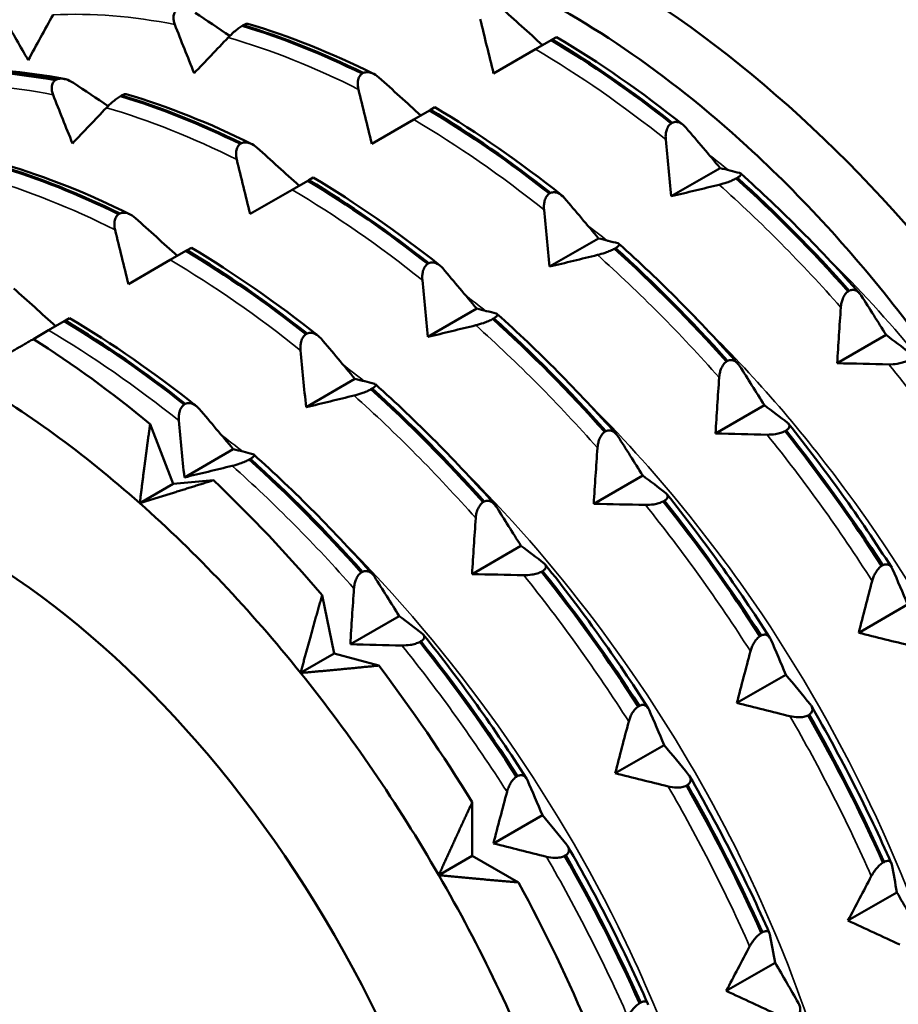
# Model space of a CAD drawing. Header units: millimetres. Extents: x 37 to 190, y 77 to 240.
# Tile 16 of 42: x 140 to 149, y 88 to 98. Entities that reach past the tile are written whole.
import ezdxf

# ---------------------------------------------------------------- set-up
doc = ezdxf.new("R2010")
doc.units = ezdxf.units.MM
doc.layers.add('Видимые тонкие (ГОСТ)', color=7, linetype='Continuous', lineweight=35)
doc.layers.add('Видимый контур (ГОСТ)', color=7, linetype='Continuous', lineweight=50)

msp = doc.modelspace()

# ---------------------------------------------------------------- linework, layer by layer
at = {"layer": 'Видимые тонкие (ГОСТ)'}
for points in [[(140.446, 98.418), (140.857, 98.437), (141.288, 98.403), (141.73, 98.316)], [(142.293, 98.178), (142.745, 98.047), (143.206, 97.864), (143.668, 97.631)], [(145.535, 98.055), (145.998, 97.782), (146.458, 97.462), (146.91, 97.101)], [(139.162, 97.676), (139.573, 97.696), (140.003, 97.662), (140.446, 97.575)], [(141.009, 97.437), (141.461, 97.306), (141.922, 97.122), (142.384, 96.89)], [(144.251, 97.313), (144.713, 97.041), (145.174, 96.721), (145.626, 96.36)], [(147.355, 96.947), (147.432, 96.89), (147.508, 96.831), (147.584, 96.77)], [(139.725, 96.696), (140.177, 96.564), (140.638, 96.381), (141.1, 96.149)], [(147.473, 96.625), (147.916, 96.23), (148.346, 95.796), (148.757, 95.331)], [(142.967, 96.572), (143.429, 96.299), (143.89, 95.98), (144.342, 95.618)], [(146.07, 96.206), (146.147, 96.148), (146.223, 96.089), (146.299, 96.029)], [(146.189, 95.884), (146.632, 95.489), (147.062, 95.055), (147.473, 94.59)], [(141.683, 95.831), (142.145, 95.558), (142.606, 95.238), (143.058, 94.877)], [(144.786, 95.466), (144.863, 95.408), (144.939, 95.349), (145.015, 95.288)], [(140.398, 95.089), (140.861, 94.817), (141.322, 94.497), (141.773, 94.136)], [(144.905, 95.142), (145.348, 94.747), (145.778, 94.313), (146.189, 93.848)], [(143.503, 94.728), (143.579, 94.67), (143.655, 94.61), (143.731, 94.55)], [(149.264, 94.73), (149.657, 94.24), (150.028, 93.722), (150.371, 93.186)], [(143.621, 94.401), (144.063, 94.006), (144.494, 93.572), (144.905, 93.107)], [(142.219, 93.987), (142.295, 93.929), (142.372, 93.87), (142.448, 93.809)], [(147.979, 93.988), (148.373, 93.499), (148.744, 92.981), (149.087, 92.444)], [(142.337, 93.659), (142.779, 93.264), (143.21, 92.831), (143.62, 92.366)], [(146.695, 93.247), (147.089, 92.757), (147.46, 92.239), (147.803, 91.703)], [(145.411, 92.506), (145.805, 92.016), (146.176, 91.498), (146.519, 90.961)], [(144.127, 91.764), (144.52, 91.274), (144.892, 90.757), (145.235, 90.22)], [(148.22, 91.018), (148.538, 90.467), (148.826, 89.901), (149.078, 89.33)], [(146.935, 90.277), (147.254, 89.726), (147.542, 89.16), (147.794, 88.589)], [(145.651, 89.535), (145.97, 88.984), (146.257, 88.418), (146.51, 87.847)]]:
    msp.add_open_spline(points, degree=3, dxfattribs=at)
for points, knots in [([(148.502, 95.966), (148.825, 95.655), (149.139, 95.321), (149.44, 94.968), (149.919, 94.404), (150.366, 93.793), (150.767, 93.153)], [33.3527603, 33.3527603, 33.3527603, 33.3527603, 33.5069905, 33.5069905, 33.5069905, 33.7531473, 33.7531473, 33.7531473, 33.7531473]), ([(147.218, 95.222), (147.731, 94.727), (148.222, 94.176), (148.674, 93.581), (149.918, 91.946), (150.858, 90.002), (151.319, 88.17)], [27.069575, 27.069575, 27.069575, 27.069575, 27.314947, 27.314947, 27.314947, 27.9900385, 27.9900385, 27.9900385, 27.9900385]), ([(145.933, 94.48), (146.655, 93.782), (147.331, 92.974), (147.922, 92.097), (148.906, 90.634), (149.64, 88.99), (150.033, 87.429)], [20.7863897, 20.7863897, 20.7863897, 20.7863897, 21.1314451, 21.1314451, 21.1314451, 21.7068532, 21.7068532, 21.7068532, 21.7068532]), ([(144.648, 93.74), (145.651, 92.767), (146.566, 91.58), (147.288, 90.303), (147.952, 89.128), (148.448, 87.884), (148.747, 86.688)], [14.5032044, 14.5032044, 14.5032044, 14.5032044, 14.9828865, 14.9828865, 14.9828865, 15.4236679, 15.4236679, 15.4236679, 15.4236679]), ([(143.364, 92.999), (144.562, 91.834), (145.634, 90.361), (146.407, 88.8), (146.874, 87.857), (147.229, 86.888), (147.463, 85.947)], [8.2200191, 8.2200191, 8.2200191, 8.2200191, 8.7938221, 8.7938221, 8.7938221, 9.1404826, 9.1404826, 9.1404826, 9.1404826])]:
    msp.add_open_spline(points, degree=3, knots=knots, dxfattribs=at)
at = {"layer": 'Видимый контур (ГОСТ)'}
for p, q in [((142.453, 98.308), (142.441, 98.301)), ((145.758, 98.183), (145.712, 98.157)), ((145.7, 98.15), (145.535, 98.055)), ((145.712, 98.157), (145.7, 98.15)), ((145.535, 98.055), (145.094, 97.8)), ((143.706, 97.797), (143.718, 97.804)), ((140.47, 97.727), (140.482, 97.734)), ((141.168, 97.566), (141.156, 97.559)), ((144.474, 97.442), (144.428, 97.416)), ((144.416, 97.409), (144.251, 97.313)), ((144.428, 97.416), (144.416, 97.409)), ((144.251, 97.313), (143.809, 97.058)), ((146.966, 97.272), (146.978, 97.279)), ((142.422, 97.055), (142.434, 97.062)), ((146.968, 96.503), (147.484, 96.8)), ((143.132, 96.667), (142.967, 96.572)), ((143.144, 96.674), (143.132, 96.667)), ((143.189, 96.701), (143.144, 96.674)), ((147.665, 96.698), (147.653, 96.691)), ((142.967, 96.572), (142.525, 96.317)), ((145.682, 96.531), (145.694, 96.538)), ((141.138, 96.314), (141.15, 96.321)), ((145.684, 95.761), (146.2, 96.059)), ((141.848, 95.926), (141.683, 95.831)), ((141.86, 95.933), (141.848, 95.926)), ((141.905, 95.959), (141.86, 95.933)), ((146.38, 95.957), (146.368, 95.95)), ((141.683, 95.831), (141.241, 95.576)), ((144.398, 95.789), (144.41, 95.796)), ((148.834, 95.5), (148.846, 95.507)), ((144.4, 95.02), (144.915, 95.318)), ((140.564, 95.185), (140.398, 95.089)), ((140.576, 95.192), (140.564, 95.185)), ((140.621, 95.218), (140.576, 95.192)), ((145.096, 95.215), (145.084, 95.209)), ((140.398, 95.089), (140.239, 94.997)), ((143.114, 95.048), (143.126, 95.055)), ((148.718, 94.742), (149.234, 95.04)), ((147.55, 94.759), (147.562, 94.766)), ((143.115, 94.278), (143.631, 94.576)), ((143.812, 94.474), (143.8, 94.467)), ((141.829, 94.306), (141.841, 94.313)), ((147.434, 94.001), (147.95, 94.299)), ((141.47, 94.099), (141.714, 93.469)), ((146.266, 94.017), (146.278, 94.024)), ((148.18, 94.032), (148.168, 94.025)), ((141.831, 93.537), (142.347, 93.835)), ((142.528, 93.733), (142.516, 93.726)), ((141.714, 93.469), (142.137, 93.507)), ((146.15, 93.259), (146.666, 93.557)), ((141.361, 93.265), (141.714, 93.469)), ((146.895, 93.291), (146.883, 93.284)), ((144.982, 93.276), (144.994, 93.283)), ((144.866, 92.518), (145.382, 92.816)), ((149.187, 92.603), (149.199, 92.61)), ((143.698, 92.534), (143.71, 92.541)), ((145.611, 92.549), (145.599, 92.542)), ((143.285, 92.296), (143.411, 91.678)), ((148.945, 91.899), (149.461, 92.197)), ((143.582, 91.777), (144.097, 92.074)), ((147.903, 91.862), (147.915, 91.869)), ((144.327, 91.808), (144.315, 91.801)), ((143.057, 91.474), (143.411, 91.678)), ((143.411, 91.678), (143.883, 91.552)), ((147.661, 91.158), (148.176, 91.456)), ((146.619, 91.121), (146.631, 91.127)), ((148.423, 91.034), (148.411, 91.027)), ((146.377, 90.416), (146.892, 90.714)), ((145.335, 90.379), (145.347, 90.386)), ((147.139, 90.292), (147.127, 90.285)), ((144.868, 90.11), (144.868, 89.546)), ((145.092, 89.675), (145.608, 89.973)), ((144.515, 89.341), (144.868, 89.546)), ((144.868, 89.546), (145.357, 89.264)), ((145.854, 89.551), (145.842, 89.544)), ((149.201, 89.473), (149.213, 89.479)), ((148.832, 88.861), (149.348, 89.158)), ((147.917, 88.731), (147.929, 88.738)), ((147.548, 88.119), (148.064, 88.417)), ((146.633, 87.99), (146.645, 87.997))]:
    msp.add_line(p, q, dxfattribs=at)
for centre, major_axis, start_param, end_param in [((152.621, 94.022), (7.5, -12.99), 0, 2.737081), ((151.419, 93.328), (7.5, -12.99), 5.482243, 9.020267), ((148.378, 91.572), (-5.225, 9.05), 3.141593, 6.283185), ((148.378, 91.572), (5.315, -9.206), 6.098702, 9.609261), ((146.257, 90.348), (-5.225, 9.05), 3.03594, 6.382543), ((139.893, 86.673), (5.225, -9.05), 2.141166, 2.309424), ((139.54, 86.469), (4.975, -8.617), 2.094395, 2.356194), ((139.893, 86.673), (5.225, -9.05), 1.879366, 2.047625), ((139.54, 86.469), (4.975, -8.617), 1.832596, 2.094395), ((139.893, 86.673), (5.225, -9.05), 1.617567, 1.785825), ((139.54, 86.469), (4.975, -8.617), 1.570796, 1.832596), ((139.54, 86.469), (4.975, -8.617), 1.308997, 1.570796), ((139.893, 86.673), (5.225, -9.05), 1.355767, 1.524026)]:
    msp.add_ellipse(centre, major_axis=major_axis, ratio=0.57735, start_param=start_param, end_param=end_param, dxfattribs=at)
msp.add_ellipse((139.54, 86.469), major_axis=(-3.875, 6.712), ratio=0.57735, dxfattribs=at)
for points, weights in [([(148.869, 101.123), (151.292, 98.115), (154.266, 95.425)], [1, 1.06818181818, 1]), ([(140.239, 94.997), (139.877, 94.788), (139.54, 94.593)], [1, 1.00057407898, 1]), ([(141.361, 93.265), (141.41, 93.67), (141.47, 94.099)], [1, 1.00057407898, 1]), ([(142.137, 93.507), (141.735, 93.381), (141.361, 93.265)], [1, 1.00057407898, 1]), ([(143.057, 91.474), (143.164, 91.873), (143.285, 92.296)], [1, 1.00057407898, 1]), ([(143.883, 91.552), (143.456, 91.509), (143.057, 91.474)], [1, 1.00057407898, 1]), ([(144.515, 89.341), (144.683, 89.714), (144.868, 90.11)], [1, 1.00057407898, 1]), ([(145.357, 89.264), (144.921, 89.301), (144.515, 89.341)], [1, 1.00057407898, 1])]:
    msp.add_rational_spline(points, weights, degree=2, dxfattribs=at)
for points, knots in [([(142.106, 99.326), (142.264, 99.352), (142.426, 99.369), (143.387, 99.411), (144.258, 99.22), (146.034, 98.409), (146.922, 97.805), (148.345, 96.501), (148.896, 95.899), (149.909, 94.588), (150.367, 93.887), (150.767, 93.153)], [0.711549, 0.711549, 0.711549, 0.711549, 0.791713, 0.791713, 1.17518, 1.17518, 1.550384, 1.550384, 1.805789, 1.805789, 2.057191, 2.057191, 2.057191, 2.057191]), ([(141.73, 98.316), (141.725, 98.33), (141.721, 98.344), (141.716, 98.37), (141.715, 98.383), (141.717, 98.411), (141.721, 98.426), (141.734, 98.451), (141.743, 98.461), (141.754, 98.468)], [-0.01992, -0.01992, -0.01992, -0.01992, -0.0151496, -0.0151496, -0.01067581, -0.01067581, -0.00499702, -0.00499702, 0, 0, 0, 0]), ([(142.441, 98.301), (142.428, 98.293), (142.414, 98.283), (142.384, 98.261), (142.369, 98.249), (142.333, 98.218), (142.313, 98.198), (142.293, 98.178)], [-0.02228821, -0.02228821, -0.02228821, -0.02228821, -0.01619448, -0.01619448, -0.00966289, -0.00966289, 0, 0, 0, 0]), ([(142.502, 98.323), (142.498, 98.324), (142.491, 98.324), (142.474, 98.318), (142.464, 98.314), (142.453, 98.308)], [-0.01055695, -0.01055695, -0.01055695, -0.01055695, -0.00499702, -0.00499702, 0, 0, 0, 0]), ([(143.668, 97.631), (143.665, 97.647), (143.662, 97.662), (143.661, 97.692), (143.661, 97.706), (143.665, 97.736), (143.671, 97.753), (143.686, 97.779), (143.695, 97.789), (143.706, 97.797)], [-0.01992, -0.01992, -0.01992, -0.01992, -0.0151496, -0.0151496, -0.01067581, -0.01067581, -0.00499702, -0.00499702, 0, 0, 0, 0]), ([(143.718, 97.804), (143.731, 97.81), (143.746, 97.813), (143.778, 97.812), (143.795, 97.808), (143.836, 97.792), (143.86, 97.777), (143.884, 97.756)], [-0.02228821, -0.02228821, -0.02228821, -0.02228821, -0.01619448, -0.01619448, -0.00966289, -0.00966289, 0, 0, 0, 0]), ([(140.446, 97.575), (140.441, 97.588), (140.437, 97.602), (140.432, 97.629), (140.431, 97.642), (140.433, 97.67), (140.437, 97.685), (140.45, 97.71), (140.459, 97.719), (140.47, 97.727)], [-0.01992, -0.01992, -0.01992, -0.01992, -0.0151496, -0.0151496, -0.01067581, -0.01067581, -0.00499702, -0.00499702, 0, 0, 0, 0]), ([(140.482, 97.734), (140.495, 97.74), (140.51, 97.744), (140.544, 97.745), (140.562, 97.742), (140.607, 97.73), (140.634, 97.717), (140.661, 97.699)], [-0.02228821, -0.02228821, -0.02228821, -0.02228821, -0.01619448, -0.01619448, -0.00966289, -0.00966289, 0, 0, 0, 0]), ([(141.156, 97.559), (141.143, 97.551), (141.129, 97.542), (141.1, 97.52), (141.085, 97.508), (141.049, 97.477), (141.028, 97.457), (141.009, 97.437)], [-0.02228821, -0.02228821, -0.02228821, -0.02228821, -0.01619448, -0.01619448, -0.00966289, -0.00966289, 0, 0, 0, 0]), ([(141.218, 97.581), (141.214, 97.583), (141.207, 97.582), (141.19, 97.577), (141.18, 97.572), (141.168, 97.566)], [-0.01055695, -0.01055695, -0.01055695, -0.01055695, -0.00499702, -0.00499702, 0, 0, 0, 0]), ([(146.91, 97.101), (146.909, 97.117), (146.908, 97.133), (146.91, 97.164), (146.913, 97.178), (146.921, 97.21), (146.927, 97.227), (146.945, 97.254), (146.955, 97.264), (146.966, 97.272)], [-0.01992, -0.01992, -0.01992, -0.01992, -0.0151496, -0.0151496, -0.01067581, -0.01067581, -0.00499702, -0.00499702, 0, 0, 0, 0]), ([(146.978, 97.279), (146.991, 97.285), (147.005, 97.288), (147.034, 97.287), (147.05, 97.282), (147.085, 97.265), (147.106, 97.248), (147.125, 97.225)], [-0.02228821, -0.02228821, -0.02228821, -0.02228821, -0.01619448, -0.01619448, -0.00966289, -0.00966289, 0, 0, 0, 0]), ([(142.384, 96.89), (142.381, 96.905), (142.378, 96.921), (142.376, 96.95), (142.377, 96.964), (142.381, 96.995), (142.386, 97.011), (142.402, 97.037), (142.411, 97.048), (142.422, 97.055)], [-0.01992, -0.01992, -0.01992, -0.01992, -0.0151496, -0.0151496, -0.01067581, -0.01067581, -0.00499702, -0.00499702, 0, 0, 0, 0]), ([(142.434, 97.062), (142.447, 97.069), (142.462, 97.072), (142.494, 97.071), (142.511, 97.067), (142.551, 97.051), (142.576, 97.035), (142.599, 97.014)], [-0.02228821, -0.02228821, -0.02228821, -0.02228821, -0.01619448, -0.01619448, -0.00966289, -0.00966289, 0, 0, 0, 0]), ([(147.688, 96.749), (147.694, 96.748), (147.698, 96.746), (147.703, 96.741), (147.704, 96.738), (147.702, 96.729), (147.698, 96.724), (147.684, 96.711), (147.676, 96.705), (147.665, 96.698)], [-0.01992, -0.01992, -0.01992, -0.01992, -0.0151496, -0.0151496, -0.01067581, -0.01067581, -0.00499702, -0.00499702, 0, 0, 0, 0]), ([(147.653, 96.691), (147.639, 96.684), (147.624, 96.677), (147.59, 96.662), (147.572, 96.655), (147.528, 96.64), (147.5, 96.632), (147.473, 96.625)], [-0.02228821, -0.02228821, -0.02228821, -0.02228821, -0.01619448, -0.01619448, -0.00966289, -0.00966289, 0, 0, 0, 0]), ([(145.626, 96.36), (145.624, 96.376), (145.624, 96.392), (145.626, 96.422), (145.628, 96.437), (145.636, 96.469), (145.643, 96.486), (145.661, 96.513), (145.67, 96.523), (145.682, 96.531)], [-0.01992, -0.01992, -0.01992, -0.01992, -0.0151496, -0.0151496, -0.01067581, -0.01067581, -0.00499702, -0.00499702, 0, 0, 0, 0]), ([(145.694, 96.538), (145.707, 96.544), (145.721, 96.547), (145.75, 96.545), (145.765, 96.541), (145.801, 96.523), (145.822, 96.506), (145.841, 96.484)], [-0.02228821, -0.02228821, -0.02228821, -0.02228821, -0.01619448, -0.01619448, -0.00966289, -0.00966289, 0, 0, 0, 0]), ([(141.1, 96.149), (141.096, 96.164), (141.094, 96.179), (141.092, 96.209), (141.093, 96.223), (141.097, 96.254), (141.102, 96.27), (141.117, 96.296), (141.127, 96.306), (141.138, 96.314)], [-0.01992, -0.01992, -0.01992, -0.01992, -0.0151496, -0.0151496, -0.01067581, -0.01067581, -0.00499702, -0.00499702, 0, 0, 0, 0]), ([(141.15, 96.321), (141.163, 96.327), (141.178, 96.33), (141.21, 96.33), (141.226, 96.326), (141.267, 96.31), (141.292, 96.294), (141.315, 96.273)], [-0.02228821, -0.02228821, -0.02228821, -0.02228821, -0.01619448, -0.01619448, -0.00966289, -0.00966289, 0, 0, 0, 0]), ([(146.404, 96.008), (146.41, 96.006), (146.414, 96.004), (146.418, 95.999), (146.419, 95.996), (146.418, 95.988), (146.414, 95.982), (146.4, 95.97), (146.392, 95.964), (146.38, 95.957)], [-0.01992, -0.01992, -0.01992, -0.01992, -0.0151496, -0.0151496, -0.01067581, -0.01067581, -0.00499702, -0.00499702, 0, 0, 0, 0]), ([(146.368, 95.95), (146.355, 95.943), (146.34, 95.935), (146.306, 95.921), (146.288, 95.914), (146.243, 95.898), (146.216, 95.89), (146.189, 95.884)], [-0.02228821, -0.02228821, -0.02228821, -0.02228821, -0.01619448, -0.01619448, -0.00966289, -0.00966289, 0, 0, 0, 0]), ([(144.342, 95.618), (144.34, 95.634), (144.34, 95.65), (144.342, 95.681), (144.344, 95.696), (144.352, 95.727), (144.359, 95.744), (144.376, 95.771), (144.386, 95.782), (144.398, 95.789)], [-0.01992, -0.01992, -0.01992, -0.01992, -0.0151496, -0.0151496, -0.01067581, -0.01067581, -0.00499702, -0.00499702, 0, 0, 0, 0]), ([(144.41, 95.796), (144.423, 95.803), (144.437, 95.805), (144.466, 95.804), (144.481, 95.799), (144.517, 95.782), (144.538, 95.765), (144.557, 95.743)], [-0.02228821, -0.02228821, -0.02228821, -0.02228821, -0.01619448, -0.01619448, -0.00966289, -0.00966289, 0, 0, 0, 0]), ([(148.757, 95.331), (148.758, 95.347), (148.76, 95.363), (148.767, 95.393), (148.771, 95.407), (148.783, 95.439), (148.792, 95.455), (148.812, 95.482), (148.823, 95.492), (148.834, 95.5)], [-0.01992, -0.01992, -0.01992, -0.01992, -0.0151496, -0.0151496, -0.01067581, -0.01067581, -0.00499702, -0.00499702, 0, 0, 0, 0]), ([(148.846, 95.507), (148.859, 95.513), (148.872, 95.516), (148.899, 95.515), (148.912, 95.511), (148.942, 95.494), (148.958, 95.477), (148.972, 95.455)], [-0.02228821, -0.02228821, -0.02228821, -0.02228821, -0.01619448, -0.01619448, -0.00966289, -0.00966289, 0, 0, 0, 0]), ([(145.12, 95.266), (145.125, 95.265), (145.129, 95.263), (145.134, 95.258), (145.135, 95.255), (145.133, 95.246), (145.13, 95.241), (145.116, 95.229), (145.107, 95.222), (145.096, 95.215)], [-0.01992, -0.01992, -0.01992, -0.01992, -0.0151496, -0.0151496, -0.01067581, -0.01067581, -0.00499702, -0.00499702, 0, 0, 0, 0]), ([(145.084, 95.209), (145.071, 95.201), (145.056, 95.194), (145.022, 95.179), (145.004, 95.172), (144.959, 95.157), (144.932, 95.149), (144.905, 95.142)], [-0.02228821, -0.02228821, -0.02228821, -0.02228821, -0.01619448, -0.01619448, -0.00966289, -0.00966289, 0, 0, 0, 0]), ([(143.126, 95.055), (143.139, 95.061), (143.153, 95.064), (143.182, 95.062), (143.197, 95.058), (143.233, 95.04), (143.254, 95.023), (143.273, 95.001)], [-0.02228821, -0.02228821, -0.02228821, -0.02228821, -0.01619448, -0.01619448, -0.00966289, -0.00966289, 0, 0, 0, 0]), ([(143.058, 94.877), (143.056, 94.893), (143.056, 94.909), (143.058, 94.94), (143.06, 94.954), (143.068, 94.986), (143.075, 95.003), (143.092, 95.03), (143.102, 95.04), (143.114, 95.048)], [-0.01992, -0.01992, -0.01992, -0.01992, -0.0151496, -0.0151496, -0.01067581, -0.01067581, -0.00499702, -0.00499702, 0, 0, 0, 0]), ([(147.473, 94.59), (147.474, 94.605), (147.476, 94.621), (147.483, 94.651), (147.487, 94.666), (147.499, 94.697), (147.508, 94.714), (147.528, 94.741), (147.539, 94.751), (147.55, 94.759)], [-0.01992, -0.01992, -0.01992, -0.01992, -0.0151496, -0.0151496, -0.01067581, -0.01067581, -0.00499702, -0.00499702, 0, 0, 0, 0]), ([(147.562, 94.766), (147.575, 94.772), (147.588, 94.775), (147.615, 94.774), (147.628, 94.769), (147.658, 94.752), (147.674, 94.736), (147.688, 94.714)], [-0.02228821, -0.02228821, -0.02228821, -0.02228821, -0.01619448, -0.01619448, -0.00966289, -0.00966289, 0, 0, 0, 0]), ([(149.452, 94.767), (149.438, 94.76), (149.423, 94.753), (149.388, 94.743), (149.369, 94.739), (149.322, 94.731), (149.293, 94.729), (149.264, 94.73)], [-0.02228821, -0.02228821, -0.02228821, -0.02228821, -0.01619448, -0.01619448, -0.00966289, -0.00966289, 0, 0, 0, 0]), ([(143.8, 94.467), (143.787, 94.46), (143.772, 94.452), (143.738, 94.438), (143.72, 94.431), (143.675, 94.415), (143.648, 94.407), (143.621, 94.401)], [-0.02228821, -0.02228821, -0.02228821, -0.02228821, -0.01619448, -0.01619448, -0.00966289, -0.00966289, 0, 0, 0, 0]), ([(143.836, 94.525), (143.841, 94.524), (143.845, 94.522), (143.85, 94.516), (143.851, 94.513), (143.849, 94.505), (143.845, 94.499), (143.832, 94.487), (143.823, 94.481), (143.812, 94.474)], [-0.01992, -0.01992, -0.01992, -0.01992, -0.0151496, -0.0151496, -0.01067581, -0.01067581, -0.00499702, -0.00499702, 0, 0, 0, 0]), ([(141.773, 94.136), (141.772, 94.151), (141.772, 94.167), (141.774, 94.198), (141.776, 94.213), (141.784, 94.245), (141.791, 94.261), (141.808, 94.288), (141.818, 94.299), (141.829, 94.306)], [-0.01992, -0.01992, -0.01992, -0.01992, -0.0151496, -0.0151496, -0.01067581, -0.01067581, -0.00499702, -0.00499702, 0, 0, 0, 0]), ([(141.841, 94.313), (141.854, 94.32), (141.868, 94.322), (141.898, 94.321), (141.913, 94.317), (141.949, 94.299), (141.969, 94.282), (141.989, 94.26)], [-0.02228821, -0.02228821, -0.02228821, -0.02228821, -0.01619448, -0.01619448, -0.00966289, -0.00966289, 0, 0, 0, 0]), ([(146.189, 93.848), (146.19, 93.864), (146.192, 93.88), (146.199, 93.91), (146.203, 93.925), (146.215, 93.956), (146.224, 93.972), (146.244, 93.999), (146.254, 94.01), (146.266, 94.017)], [-0.01992, -0.01992, -0.01992, -0.01992, -0.0151496, -0.0151496, -0.01067581, -0.01067581, -0.00499702, -0.00499702, 0, 0, 0, 0]), ([(146.278, 94.024), (146.291, 94.031), (146.304, 94.033), (146.331, 94.032), (146.344, 94.028), (146.374, 94.011), (146.39, 93.994), (146.404, 93.973)], [-0.02228821, -0.02228821, -0.02228821, -0.02228821, -0.01619448, -0.01619448, -0.00966289, -0.00966289, 0, 0, 0, 0]), ([(148.168, 94.025), (148.154, 94.018), (148.139, 94.012), (148.104, 94.001), (148.085, 93.997), (148.038, 93.99), (148.008, 93.988), (147.979, 93.988)], [-0.02228821, -0.02228821, -0.02228821, -0.02228821, -0.01619448, -0.01619448, -0.00966289, -0.00966289, 0, 0, 0, 0]), ([(148.195, 94.113), (148.201, 94.108), (148.206, 94.102), (148.213, 94.091), (148.215, 94.085), (148.215, 94.071), (148.212, 94.062), (148.199, 94.047), (148.191, 94.039), (148.18, 94.032)], [-0.01992, -0.01992, -0.01992, -0.01992, -0.0151496, -0.0151496, -0.01067581, -0.01067581, -0.00499702, -0.00499702, 0, 0, 0, 0]), ([(142.516, 93.726), (142.503, 93.718), (142.487, 93.711), (142.454, 93.696), (142.436, 93.689), (142.391, 93.674), (142.363, 93.666), (142.337, 93.659)], [-0.02228821, -0.02228821, -0.02228821, -0.02228821, -0.01619448, -0.01619448, -0.00966289, -0.00966289, 0, 0, 0, 0]), ([(142.552, 93.783), (142.557, 93.782), (142.561, 93.78), (142.566, 93.775), (142.567, 93.772), (142.565, 93.764), (142.561, 93.758), (142.548, 93.746), (142.539, 93.739), (142.528, 93.733)], [-0.01992, -0.01992, -0.01992, -0.01992, -0.0151496, -0.0151496, -0.01067581, -0.01067581, -0.00499702, -0.00499702, 0, 0, 0, 0]), ([(144.994, 93.283), (145.007, 93.289), (145.02, 93.292), (145.046, 93.291), (145.059, 93.287), (145.089, 93.269), (145.106, 93.253), (145.12, 93.231)], [-0.02228821, -0.02228821, -0.02228821, -0.02228821, -0.01619448, -0.01619448, -0.00966289, -0.00966289, 0, 0, 0, 0]), ([(146.91, 93.371), (146.917, 93.366), (146.922, 93.361), (146.929, 93.349), (146.93, 93.344), (146.93, 93.329), (146.927, 93.321), (146.915, 93.305), (146.907, 93.298), (146.895, 93.291)], [-0.01992, -0.01992, -0.01992, -0.01992, -0.0151496, -0.0151496, -0.01067581, -0.01067581, -0.00499702, -0.00499702, 0, 0, 0, 0]), ([(144.905, 93.107), (144.906, 93.123), (144.908, 93.138), (144.914, 93.169), (144.919, 93.183), (144.931, 93.215), (144.94, 93.231), (144.96, 93.258), (144.97, 93.268), (144.982, 93.276)], [-0.01992, -0.01992, -0.01992, -0.01992, -0.0151496, -0.0151496, -0.01067581, -0.01067581, -0.00499702, -0.00499702, 0, 0, 0, 0]), ([(146.883, 93.284), (146.87, 93.277), (146.854, 93.271), (146.82, 93.26), (146.801, 93.256), (146.754, 93.248), (146.724, 93.246), (146.695, 93.247)], [-0.02228821, -0.02228821, -0.02228821, -0.02228821, -0.01619448, -0.01619448, -0.00966289, -0.00966289, 0, 0, 0, 0]), ([(145.626, 92.63), (145.633, 92.625), (145.638, 92.619), (145.644, 92.608), (145.646, 92.602), (145.646, 92.588), (145.643, 92.58), (145.631, 92.564), (145.622, 92.556), (145.611, 92.549)], [-0.01992, -0.01992, -0.01992, -0.01992, -0.0151496, -0.0151496, -0.01067581, -0.01067581, -0.00499702, -0.00499702, 0, 0, 0, 0]), ([(149.087, 92.444), (149.091, 92.459), (149.096, 92.473), (149.107, 92.502), (149.114, 92.515), (149.13, 92.545), (149.141, 92.56), (149.164, 92.586), (149.175, 92.596), (149.187, 92.603)], [-0.01992, -0.01992, -0.01992, -0.01992, -0.0151496, -0.0151496, -0.01067581, -0.01067581, -0.00499702, -0.00499702, 0, 0, 0, 0]), ([(149.199, 92.61), (149.212, 92.617), (149.224, 92.62), (149.248, 92.62), (149.259, 92.617), (149.282, 92.602), (149.294, 92.588), (149.302, 92.568)], [-0.02228821, -0.02228821, -0.02228821, -0.02228821, -0.01619448, -0.01619448, -0.00966289, -0.00966289, 0, 0, 0, 0]), ([(143.62, 92.366), (143.622, 92.381), (143.624, 92.397), (143.63, 92.427), (143.634, 92.442), (143.647, 92.473), (143.655, 92.49), (143.675, 92.516), (143.686, 92.527), (143.698, 92.534)], [-0.01992, -0.01992, -0.01992, -0.01992, -0.0151496, -0.0151496, -0.01067581, -0.01067581, -0.00499702, -0.00499702, 0, 0, 0, 0]), ([(143.71, 92.541), (143.722, 92.548), (143.736, 92.55), (143.762, 92.549), (143.775, 92.545), (143.805, 92.528), (143.822, 92.512), (143.836, 92.49)], [-0.02228821, -0.02228821, -0.02228821, -0.02228821, -0.01619448, -0.01619448, -0.00966289, -0.00966289, 0, 0, 0, 0]), ([(145.599, 92.542), (145.586, 92.535), (145.57, 92.529), (145.535, 92.519), (145.516, 92.514), (145.469, 92.507), (145.44, 92.505), (145.411, 92.506)], [-0.02228821, -0.02228821, -0.02228821, -0.02228821, -0.01619448, -0.01619448, -0.00966289, -0.00966289, 0, 0, 0, 0]), ([(144.342, 91.888), (144.348, 91.883), (144.354, 91.878), (144.36, 91.867), (144.362, 91.861), (144.362, 91.847), (144.359, 91.838), (144.347, 91.822), (144.338, 91.815), (144.327, 91.808)], [-0.01992, -0.01992, -0.01992, -0.01992, -0.0151496, -0.0151496, -0.01067581, -0.01067581, -0.00499702, -0.00499702, 0, 0, 0, 0]), ([(147.803, 91.703), (147.807, 91.717), (147.812, 91.732), (147.823, 91.76), (147.83, 91.774), (147.846, 91.803), (147.857, 91.819), (147.88, 91.844), (147.891, 91.854), (147.903, 91.862)], [-0.01992, -0.01992, -0.01992, -0.01992, -0.0151496, -0.0151496, -0.01067581, -0.01067581, -0.00499702, -0.00499702, 0, 0, 0, 0]), ([(147.915, 91.869), (147.928, 91.875), (147.94, 91.878), (147.964, 91.879), (147.975, 91.875), (147.998, 91.861), (148.01, 91.847), (148.018, 91.827)], [-0.02228821, -0.02228821, -0.02228821, -0.02228821, -0.01619448, -0.01619448, -0.00966289, -0.00966289, 0, 0, 0, 0]), ([(144.315, 91.801), (144.302, 91.794), (144.286, 91.788), (144.251, 91.777), (144.232, 91.773), (144.185, 91.766), (144.156, 91.764), (144.127, 91.764)], [-0.02228821, -0.02228821, -0.02228821, -0.02228821, -0.01619448, -0.01619448, -0.00966289, -0.00966289, 0, 0, 0, 0]), ([(146.519, 90.961), (146.523, 90.976), (146.528, 90.991), (146.539, 91.019), (146.545, 91.032), (146.562, 91.062), (146.573, 91.077), (146.596, 91.103), (146.607, 91.113), (146.619, 91.121)], [-0.01992, -0.01992, -0.01992, -0.01992, -0.0151496, -0.0151496, -0.01067581, -0.01067581, -0.00499702, -0.00499702, 0, 0, 0, 0]), ([(146.631, 91.127), (146.644, 91.134), (146.656, 91.137), (146.679, 91.137), (146.69, 91.134), (146.714, 91.12), (146.726, 91.105), (146.734, 91.086)], [-0.02228821, -0.02228821, -0.02228821, -0.02228821, -0.01619448, -0.01619448, -0.00966289, -0.00966289, 0, 0, 0, 0]), ([(148.435, 91.142), (148.441, 91.134), (148.447, 91.125), (148.454, 91.108), (148.456, 91.099), (148.457, 91.079), (148.454, 91.069), (148.442, 91.049), (148.434, 91.041), (148.423, 91.034)], [-0.01992, -0.01992, -0.01992, -0.01992, -0.0151496, -0.0151496, -0.01067581, -0.01067581, -0.00499702, -0.00499702, 0, 0, 0, 0]), ([(148.411, 91.027), (148.397, 91.02), (148.382, 91.015), (148.346, 91.008), (148.327, 91.006), (148.279, 91.007), (148.249, 91.011), (148.22, 91.018)], [-0.02228821, -0.02228821, -0.02228821, -0.02228821, -0.01619448, -0.01619448, -0.00966289, -0.00966289, 0, 0, 0, 0]), ([(145.235, 90.22), (145.239, 90.234), (145.243, 90.249), (145.255, 90.277), (145.261, 90.291), (145.278, 90.32), (145.289, 90.336), (145.312, 90.361), (145.323, 90.372), (145.335, 90.379)], [-0.01992, -0.01992, -0.01992, -0.01992, -0.0151496, -0.0151496, -0.01067581, -0.01067581, -0.00499702, -0.00499702, 0, 0, 0, 0]), ([(145.347, 90.386), (145.359, 90.393), (145.372, 90.396), (145.395, 90.396), (145.406, 90.393), (145.43, 90.378), (145.441, 90.364), (145.45, 90.344)], [-0.02228821, -0.02228821, -0.02228821, -0.02228821, -0.01619448, -0.01619448, -0.00966289, -0.00966289, 0, 0, 0, 0]), ([(147.151, 90.401), (147.157, 90.392), (147.163, 90.384), (147.17, 90.366), (147.172, 90.358), (147.173, 90.338), (147.17, 90.327), (147.158, 90.308), (147.15, 90.299), (147.139, 90.292)], [-0.01992, -0.01992, -0.01992, -0.01992, -0.0151496, -0.0151496, -0.01067581, -0.01067581, -0.00499702, -0.00499702, 0, 0, 0, 0]), ([(147.127, 90.285), (147.113, 90.278), (147.097, 90.273), (147.062, 90.266), (147.043, 90.265), (146.995, 90.265), (146.965, 90.269), (146.935, 90.277)], [-0.02228821, -0.02228821, -0.02228821, -0.02228821, -0.01619448, -0.01619448, -0.00966289, -0.00966289, 0, 0, 0, 0]), ([(145.866, 89.659), (145.873, 89.651), (145.879, 89.642), (145.886, 89.625), (145.888, 89.616), (145.889, 89.597), (145.886, 89.586), (145.874, 89.566), (145.865, 89.558), (145.854, 89.551)], [-0.01992, -0.01992, -0.01992, -0.01992, -0.0151496, -0.0151496, -0.01067581, -0.01067581, -0.00499702, -0.00499702, 0, 0, 0, 0]), ([(145.842, 89.544), (145.829, 89.537), (145.813, 89.532), (145.778, 89.525), (145.759, 89.524), (145.711, 89.524), (145.681, 89.528), (145.651, 89.535)], [-0.02228821, -0.02228821, -0.02228821, -0.02228821, -0.01619448, -0.01619448, -0.00966289, -0.00966289, 0, 0, 0, 0]), ([(149.078, 89.33), (149.085, 89.342), (149.093, 89.355), (149.109, 89.38), (149.117, 89.392), (149.139, 89.418), (149.151, 89.432), (149.177, 89.456), (149.189, 89.465), (149.201, 89.473)], [-0.01992, -0.01992, -0.01992, -0.01992, -0.0151496, -0.0151496, -0.01067581, -0.01067581, -0.00499702, -0.00499702, 0, 0, 0, 0]), ([(149.213, 89.479), (149.226, 89.486), (149.237, 89.49), (149.258, 89.492), (149.266, 89.49), (149.284, 89.481), (149.291, 89.47), (149.294, 89.454)], [-0.02228821, -0.02228821, -0.02228821, -0.02228821, -0.01619448, -0.01619448, -0.00966289, -0.00966289, 0, 0, 0, 0]), ([(147.794, 88.589), (147.801, 88.601), (147.808, 88.614), (147.825, 88.638), (147.833, 88.65), (147.854, 88.677), (147.867, 88.691), (147.893, 88.714), (147.905, 88.724), (147.917, 88.731)], [-0.01992, -0.01992, -0.01992, -0.01992, -0.0151496, -0.0151496, -0.01067581, -0.01067581, -0.00499702, -0.00499702, 0, 0, 0, 0]), ([(147.929, 88.738), (147.941, 88.745), (147.953, 88.748), (147.973, 88.751), (147.982, 88.749), (147.999, 88.739), (148.006, 88.728), (148.009, 88.713)], [-0.02228821, -0.02228821, -0.02228821, -0.02228821, -0.01619448, -0.01619448, -0.00966289, -0.00966289, 0, 0, 0, 0]), ([(146.51, 87.847), (146.517, 87.86), (146.524, 87.872), (146.54, 87.897), (146.549, 87.909), (146.57, 87.935), (146.583, 87.949), (146.609, 87.973), (146.621, 87.982), (146.633, 87.99)], [-0.01992, -0.01992, -0.01992, -0.01992, -0.0151496, -0.0151496, -0.01067581, -0.01067581, -0.00499702, -0.00499702, 0, 0, 0, 0]), ([(146.645, 87.997), (146.657, 88.003), (146.669, 88.007), (146.689, 88.009), (146.698, 88.008), (146.715, 87.998), (146.722, 87.987), (146.725, 87.971)], [-0.02228821, -0.02228821, -0.02228821, -0.02228821, -0.01619448, -0.01619448, -0.00966289, -0.00966289, 0, 0, 0, 0]), ([(148.309, 87.992), (148.315, 87.98), (148.32, 87.969), (148.327, 87.946), (148.329, 87.935), (148.328, 87.911), (148.325, 87.898), (148.313, 87.875), (148.305, 87.866), (148.294, 87.859)], [-0.01992, -0.01992, -0.01992, -0.01992, -0.0151496, -0.0151496, -0.01067581, -0.01067581, -0.00499702, -0.00499702, 0, 0, 0, 0])]:
    msp.add_open_spline(points, degree=3, knots=knots, dxfattribs=at)
for points in [[(145.168, 98.497), (145.315, 98.365), (145.462, 98.232), (145.609, 98.098)], [(140.446, 98.418), (140.359, 98.258), (140.271, 98.099), (140.184, 97.939)], [(141.945, 98.44), (142.067, 98.359), (142.189, 98.277), (142.31, 98.195)], [(140.184, 97.939), (140.102, 98.081), (140.02, 98.223), (139.94, 98.365)], [(141.935, 97.802), (141.865, 97.973), (141.797, 98.145), (141.73, 98.316)], [(142.441, 98.301), (142.857, 98.176), (143.281, 98.007), (143.706, 97.797)], [(143.718, 97.804), (143.293, 98.014), (142.869, 98.182), (142.453, 98.308)], [(142.502, 98.323), (142.938, 98.193), (143.383, 98.016), (143.827, 97.795)], [(145.094, 97.8), (145.045, 97.991), (144.998, 98.182), (144.953, 98.373)], [(142.293, 98.178), (142.174, 98.053), (142.054, 97.927), (141.935, 97.802)], [(145.758, 98.183), (146.207, 97.917), (146.656, 97.605), (147.094, 97.256)], [(145.7, 98.15), (146.126, 97.896), (146.55, 97.601), (146.966, 97.272)], [(146.978, 97.279), (146.562, 97.608), (146.138, 97.902), (145.712, 98.157)], [(139.288, 97.821), (139.668, 97.834), (140.064, 97.803), (140.47, 97.727)], [(140.482, 97.734), (140.076, 97.81), (139.68, 97.841), (139.3, 97.828)], [(139.337, 97.839), (139.732, 97.854), (140.143, 97.821), (140.563, 97.741)], [(143.884, 97.756), (144.031, 97.624), (144.178, 97.49), (144.325, 97.356)], [(140.661, 97.699), (140.783, 97.618), (140.904, 97.536), (141.026, 97.454)], [(140.651, 97.061), (140.581, 97.232), (140.513, 97.403), (140.446, 97.575)], [(141.156, 97.559), (141.573, 97.434), (141.997, 97.265), (142.422, 97.055)], [(142.434, 97.062), (142.009, 97.272), (141.585, 97.441), (141.168, 97.566)], [(141.218, 97.581), (141.654, 97.452), (142.099, 97.275), (142.542, 97.054)], [(143.809, 97.058), (143.761, 97.25), (143.714, 97.441), (143.668, 97.631)], [(144.474, 97.442), (144.923, 97.175), (145.372, 96.864), (145.81, 96.515)], [(141.009, 97.437), (140.889, 97.312), (140.77, 97.186), (140.651, 97.061)], [(144.416, 97.409), (144.842, 97.154), (145.266, 96.86), (145.682, 96.531)], [(145.694, 96.538), (145.278, 96.867), (144.854, 97.161), (144.428, 97.416)], [(147.125, 97.225), (147.245, 97.085), (147.365, 96.943), (147.484, 96.8)], [(146.968, 96.503), (146.948, 96.702), (146.928, 96.902), (146.91, 97.101)], [(142.599, 97.014), (142.747, 96.882), (142.894, 96.749), (143.041, 96.615)], [(139.872, 96.818), (140.289, 96.693), (140.712, 96.524), (141.138, 96.314)], [(141.15, 96.321), (140.724, 96.531), (140.301, 96.7), (139.884, 96.825)], [(139.934, 96.84), (140.37, 96.711), (140.814, 96.533), (141.258, 96.312)], [(142.525, 96.317), (142.477, 96.508), (142.43, 96.699), (142.384, 96.89)], [(147.484, 96.8), (147.553, 96.784), (147.621, 96.767), (147.688, 96.749)], [(147.7, 96.744), (148.132, 96.357), (148.554, 95.931), (148.955, 95.478)], [(143.132, 96.667), (143.558, 96.413), (143.981, 96.119), (144.398, 95.789)], [(144.41, 95.796), (143.993, 96.125), (143.57, 96.42), (143.144, 96.674)], [(143.189, 96.701), (143.639, 96.434), (144.087, 96.122), (144.526, 95.773)], [(147.473, 96.625), (147.305, 96.584), (147.136, 96.543), (146.968, 96.503)], [(147.653, 96.691), (148.059, 96.325), (148.455, 95.926), (148.834, 95.5)], [(148.846, 95.507), (148.467, 95.933), (148.071, 96.332), (147.665, 96.698)], [(145.841, 96.484), (145.961, 96.343), (146.081, 96.202), (146.2, 96.059)], [(145.684, 95.761), (145.663, 95.961), (145.644, 96.161), (145.626, 96.36)], [(141.315, 96.273), (141.463, 96.141), (141.61, 96.007), (141.757, 95.873)], [(141.241, 95.576), (141.193, 95.767), (141.146, 95.958), (141.1, 96.149)], [(146.2, 96.059), (146.269, 96.042), (146.337, 96.025), (146.404, 96.008)], [(146.415, 96.002), (146.848, 95.615), (147.27, 95.19), (147.671, 94.736)], [(141.848, 95.926), (142.273, 95.671), (142.697, 95.377), (143.114, 95.048)], [(143.126, 95.055), (142.709, 95.384), (142.285, 95.678), (141.86, 95.933)], [(141.905, 95.959), (142.355, 95.692), (142.803, 95.381), (143.241, 95.032)], [(146.189, 95.884), (146.021, 95.842), (145.852, 95.802), (145.684, 95.761)], [(146.368, 95.95), (146.775, 95.583), (147.17, 95.184), (147.55, 94.759)], [(147.562, 94.766), (147.182, 95.191), (146.787, 95.59), (146.38, 95.957)], [(144.557, 95.743), (144.677, 95.602), (144.796, 95.46), (144.915, 95.318)], [(144.4, 95.02), (144.379, 95.219), (144.36, 95.419), (144.342, 95.618)], [(140.031, 95.531), (140.178, 95.399), (140.326, 95.266), (140.473, 95.132)], [(148.972, 95.455), (149.06, 95.318), (149.147, 95.179), (149.234, 95.04)], [(144.915, 95.318), (144.985, 95.301), (145.053, 95.284), (145.12, 95.266)], [(145.131, 95.261), (145.564, 94.874), (145.985, 94.448), (146.387, 93.995)], [(148.718, 94.742), (148.73, 94.939), (148.743, 95.135), (148.757, 95.331)], [(140.564, 95.185), (140.989, 94.93), (141.413, 94.636), (141.829, 94.306)], [(141.841, 94.313), (141.425, 94.643), (141.001, 94.937), (140.576, 95.192)], [(140.621, 95.218), (141.07, 94.951), (141.519, 94.639), (141.957, 94.29)], [(145.084, 95.209), (145.491, 94.842), (145.886, 94.443), (146.266, 94.017)], [(146.278, 94.024), (145.898, 94.45), (145.503, 94.849), (145.096, 95.215)], [(144.905, 95.142), (144.736, 95.101), (144.568, 95.06), (144.4, 95.02)], [(143.273, 95.001), (143.393, 94.861), (143.512, 94.719), (143.631, 94.576)], [(149.234, 95.04), (149.317, 94.978), (149.399, 94.916), (149.479, 94.854)], [(143.115, 94.278), (143.095, 94.478), (143.076, 94.678), (143.058, 94.877)], [(149.264, 94.73), (149.082, 94.734), (148.9, 94.738), (148.718, 94.742)], [(147.688, 94.714), (147.776, 94.577), (147.863, 94.438), (147.95, 94.299)], [(143.631, 94.576), (143.701, 94.56), (143.769, 94.543), (143.836, 94.525)], [(147.434, 94.001), (147.446, 94.197), (147.459, 94.394), (147.473, 94.59)], [(143.8, 94.467), (144.206, 94.1), (144.602, 93.701), (144.982, 93.276)], [(144.994, 93.283), (144.614, 93.708), (144.218, 94.107), (143.812, 94.474)], [(143.847, 94.52), (144.279, 94.132), (144.701, 93.707), (145.103, 93.253)], [(143.621, 94.401), (143.452, 94.36), (143.284, 94.319), (143.115, 94.278)], [(141.989, 94.26), (142.108, 94.119), (142.228, 93.977), (142.347, 93.835)], [(147.95, 94.299), (148.033, 94.237), (148.114, 94.175), (148.195, 94.113)], [(141.831, 93.537), (141.811, 93.737), (141.792, 93.936), (141.773, 94.136)], [(148.168, 94.025), (148.528, 93.572), (148.869, 93.096), (149.187, 92.603)], [(149.199, 92.61), (148.881, 93.103), (148.54, 93.579), (148.18, 94.032)], [(148.206, 94.102), (148.591, 93.621), (148.957, 93.111), (149.293, 92.585)], [(146.404, 93.973), (146.492, 93.835), (146.579, 93.697), (146.666, 93.557)], [(147.979, 93.988), (147.798, 93.992), (147.616, 93.996), (147.434, 94.001)], [(142.347, 93.835), (142.417, 93.818), (142.485, 93.801), (142.552, 93.783)], [(146.15, 93.259), (146.162, 93.456), (146.175, 93.652), (146.189, 93.848)], [(142.516, 93.726), (142.922, 93.359), (143.318, 92.96), (143.698, 92.534)], [(143.71, 92.541), (143.33, 92.967), (142.934, 93.366), (142.528, 93.733)], [(142.563, 93.778), (142.995, 93.391), (143.417, 92.966), (143.819, 92.512)], [(142.337, 93.659), (142.168, 93.618), (141.999, 93.577), (141.831, 93.537)], [(146.666, 93.557), (146.749, 93.496), (146.83, 93.434), (146.91, 93.371)], [(147.915, 91.869), (147.597, 92.361), (147.256, 92.838), (146.895, 93.291)], [(146.922, 93.36), (147.307, 92.879), (147.672, 92.37), (148.009, 91.844)], [(145.12, 93.231), (145.207, 93.094), (145.295, 92.955), (145.382, 92.816)], [(146.695, 93.247), (146.514, 93.251), (146.332, 93.255), (146.15, 93.259)], [(146.883, 93.284), (147.244, 92.831), (147.585, 92.354), (147.903, 91.862)], [(144.866, 92.518), (144.878, 92.714), (144.891, 92.911), (144.905, 93.107)], [(145.382, 92.816), (145.465, 92.754), (145.546, 92.692), (145.626, 92.63)], [(145.637, 92.619), (146.023, 92.138), (146.388, 91.628), (146.725, 91.102)], [(149.302, 92.568), (149.356, 92.446), (149.409, 92.322), (149.461, 92.197)], [(143.836, 92.49), (143.923, 92.352), (144.011, 92.214), (144.097, 92.074)], [(145.411, 92.506), (145.229, 92.509), (145.047, 92.513), (144.866, 92.518)], [(145.599, 92.542), (145.96, 92.089), (146.301, 91.613), (146.619, 91.121)], [(146.631, 91.127), (146.313, 91.62), (145.972, 92.096), (145.611, 92.549)], [(143.582, 91.777), (143.594, 91.973), (143.607, 92.169), (143.62, 92.366)], [(148.945, 91.899), (148.991, 92.081), (149.039, 92.263), (149.087, 92.444)], [(144.097, 92.074), (144.18, 92.013), (144.262, 91.951), (144.342, 91.888)], [(144.353, 91.878), (144.739, 91.397), (145.104, 90.887), (145.441, 90.361)], [(149.504, 91.759), (149.317, 91.805), (149.131, 91.852), (148.945, 91.899)], [(144.127, 91.764), (143.945, 91.768), (143.763, 91.772), (143.582, 91.777)], [(144.315, 91.801), (144.675, 91.348), (145.017, 90.872), (145.335, 90.379)], [(145.347, 90.386), (145.029, 90.879), (144.687, 91.355), (144.327, 91.808)], [(148.018, 91.827), (148.072, 91.704), (148.124, 91.58), (148.176, 91.456)], [(147.661, 91.158), (147.707, 91.34), (147.755, 91.521), (147.803, 91.703)], [(148.176, 91.456), (148.264, 91.351), (148.35, 91.247), (148.435, 91.142)], [(148.22, 91.018), (148.033, 91.064), (147.847, 91.111), (147.661, 91.158)], [(148.446, 91.127), (148.757, 90.586), (149.041, 90.028), (149.289, 89.468)], [(146.734, 91.086), (146.787, 90.963), (146.84, 90.839), (146.892, 90.714)], [(148.411, 91.027), (148.701, 90.518), (148.966, 89.998), (149.201, 89.473)], [(149.213, 89.479), (148.978, 90.005), (148.713, 90.525), (148.423, 91.034)], [(146.377, 90.416), (146.423, 90.598), (146.471, 90.78), (146.519, 90.961)], [(146.892, 90.714), (146.98, 90.61), (147.066, 90.505), (147.151, 90.401)], [(146.935, 90.277), (146.749, 90.323), (146.563, 90.369), (146.377, 90.416)], [(147.161, 90.385), (147.473, 89.844), (147.757, 89.287), (148.005, 88.727)], [(145.45, 90.344), (145.503, 90.221), (145.556, 90.097), (145.608, 89.973)], [(147.127, 90.285), (147.417, 89.777), (147.682, 89.256), (147.917, 88.731)], [(147.929, 88.738), (147.694, 89.263), (147.429, 89.784), (147.139, 90.292)], [(145.092, 89.675), (145.139, 89.857), (145.186, 90.038), (145.235, 90.22)], [(145.608, 89.973), (145.696, 89.869), (145.782, 89.764), (145.866, 89.659)], [(145.651, 89.535), (145.465, 89.581), (145.278, 89.628), (145.092, 89.675)], [(146.645, 87.997), (146.41, 88.522), (146.145, 89.043), (145.854, 89.551)], [(145.877, 89.644), (146.189, 89.103), (146.472, 88.546), (146.721, 87.985)], [(145.842, 89.544), (146.133, 89.036), (146.398, 88.515), (146.633, 87.99)], [(149.294, 89.454), (149.312, 89.356), (149.331, 89.258), (149.348, 89.158)], [(148.832, 88.861), (148.914, 89.017), (148.996, 89.174), (149.078, 89.33)], [(149.348, 89.158), (149.431, 89.017), (149.512, 88.875), (149.593, 88.733)], [(149.378, 88.609), (149.196, 88.692), (149.014, 88.776), (148.832, 88.861)], [(148.009, 88.713), (148.028, 88.615), (148.047, 88.516), (148.064, 88.417)], [(147.548, 88.119), (147.629, 88.276), (147.712, 88.432), (147.794, 88.589)], [(148.064, 88.417), (148.147, 88.275), (148.228, 88.133), (148.309, 87.992)], [(148.093, 87.867), (147.912, 87.951), (147.73, 88.035), (147.548, 88.119)]]:
    msp.add_open_spline(points, degree=3, dxfattribs=at)

doc.saveas('drawing.dxf')
